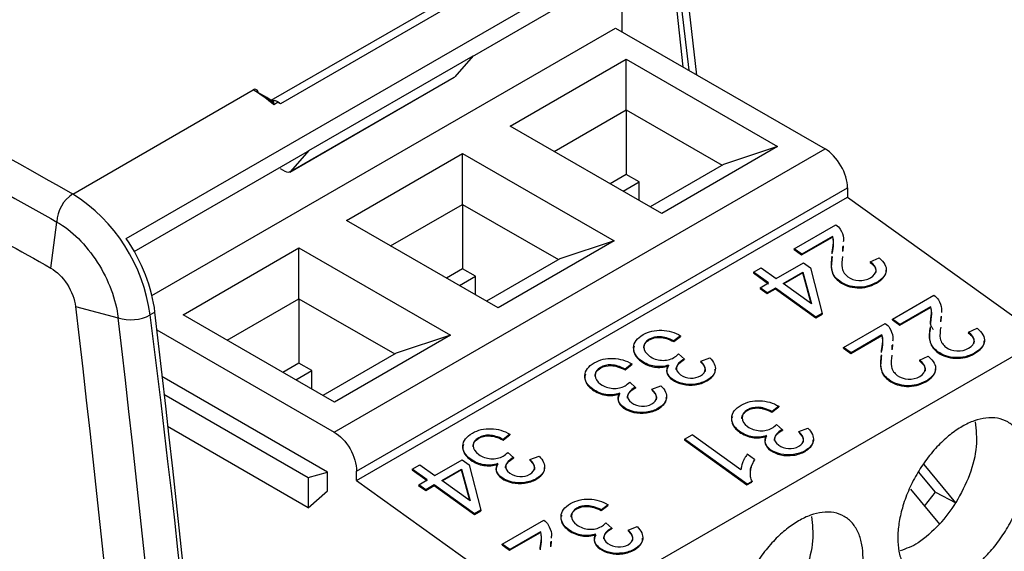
# Model space of a CAD drawing. Header units: millimetres. Extents: x 0 to 432, y 0 to 279.
# Tile 33 of 35: x 379 to 401, y 240 to 251. Entities that reach past the tile are written whole.
import ezdxf

# ---------------------------------------------------------------- set-up
doc = ezdxf.new("R2010")
doc.units = ezdxf.units.MM

msp = doc.modelspace()

# ---------------------------------------------------------------- linework, layer by layer
for p, q in [((381.822, 246.396), (393.278, 253.009)), ((389.422, 250.396), (393.298, 252.634)), ((392.705, 250.935), (392.705, 252.291)), ((385.002, 249.435), (388.82, 251.639)), ((394.346, 249.987), (394.155, 251.654)), ((388.821, 251.439), (385.204, 249.351)), ((393.907, 251.39), (394.039, 250.165)), ((394.013, 251.451), (394.171, 250.09)), ((382.383, 245.139), (392.564, 251.016)), ((392.564, 251.016), (397.16, 248.363)), ((385.827, 248.328), (389.434, 250.409)), ((389.434, 250.409), (389.035, 249.95)), ((390.251, 248.865), (392.797, 250.335)), ((392.797, 250.335), (396.12, 248.416)), ((392.797, 249.219), (392.797, 250.335)), ((385.41, 247.853), (389.018, 249.936)), ((385.428, 247.868), (389.035, 249.95)), ((380.647, 247.372), (384.607, 249.658)), ((385.049, 249.407), (384.714, 249.596)), ((385.156, 249.387), (385.06, 249.332)), ((391.217, 248.307), (392.797, 249.219)), ((392.797, 249.219), (394.9, 248.005)), ((392.797, 249.219), (392.797, 247.803)), ((393.575, 246.946), (390.251, 248.865)), ((386.383, 242.142), (397.16, 248.363)), ((396.12, 248.416), (393.575, 246.946)), ((396.12, 248.416), (394.929, 248.022)), ((381.994, 246.108), (385.801, 248.306)), ((385.827, 248.328), (385.428, 247.868)), ((385.8, 248.307), (385.827, 248.328)), ((386.659, 246.791), (389.205, 248.261)), ((389.205, 248.261), (392.528, 246.342)), ((389.205, 247.145), (389.205, 248.261)), ((385.311, 247.864), (385.21, 247.922)), ((394.929, 248.022), (393.32, 247.093)), ((392.797, 247.803), (392.444, 247.599)), ((393.08, 247.64), (392.797, 247.803)), ((386.878, 241.285), (397.655, 247.506)), ((392.726, 247.436), (393.08, 247.64)), ((393.08, 247.232), (393.08, 247.64)), ((397.655, 247.506), (397.655, 247.301)), ((386.878, 241.08), (397.655, 247.301)), ((397.655, 247.301), (401.968, 244.2)), ((387.625, 246.234), (389.205, 247.145)), ((389.205, 247.145), (391.308, 245.931)), ((389.205, 247.145), (389.205, 245.73)), ((380.166, 245.745), (380.298, 246.757)), ((389.983, 244.873), (386.659, 246.791)), ((396.486, 246.168), (397.398, 246.694)), ((396.646, 246.037), (397.322, 246.427)), ((397.324, 246.442), (396.648, 246.052)), ((397.324, 246.442), (397.322, 246.427)), ((383.067, 244.718), (385.613, 246.187)), ((385.613, 246.187), (388.936, 244.269)), ((385.613, 245.072), (385.613, 246.187)), ((392.528, 246.342), (389.983, 244.873)), ((392.528, 246.342), (391.337, 245.948)), ((397.549, 246.112), (397.554, 246.219)), ((397.556, 246.234), (397.55, 246.127)), ((396.485, 246.153), (396.486, 246.168)), ((396.485, 246.153), (396.646, 246.037)), ((396.648, 246.052), (396.486, 246.168)), ((396.648, 246.052), (396.646, 246.037)), ((397.32, 246.099), (397.318, 246.084)), ((397.32, 246.059), (397.32, 246.099)), ((398.152, 245.885), (398.345, 245.973)), ((391.337, 245.948), (389.728, 245.02)), ((395.593, 245.653), (395.762, 245.75)), ((395.762, 245.75), (396.09, 245.515)), ((396.09, 245.515), (396.688, 245.86)), ((396.688, 245.86), (396.842, 245.749)), ((396.842, 245.749), (397.1, 244.749)), ((398.152, 245.885), (398.151, 245.869)), ((389.205, 245.73), (388.851, 245.526)), ((389.134, 245.362), (389.488, 245.566)), ((389.488, 245.566), (389.205, 245.73)), ((389.488, 245.158), (389.488, 245.566)), ((395.593, 245.653), (395.591, 245.638)), ((395.591, 245.638), (395.919, 245.402)), ((395.921, 245.417), (395.593, 245.653)), ((396.244, 245.404), (396.676, 245.653)), ((396.674, 245.638), (396.255, 245.396)), ((396.674, 245.638), (396.676, 245.653)), ((396.855, 244.965), (396.674, 245.638)), ((396.676, 245.653), (396.862, 244.96)), ((395.735, 245.31), (395.921, 245.417)), ((396.862, 244.96), (396.244, 245.404)), ((397.483, 245.455), (397.481, 245.44)), ((398.292, 245.43), (398.29, 245.415)), ((395.735, 245.31), (395.733, 245.295)), ((395.733, 245.295), (395.887, 245.184)), ((395.889, 245.199), (395.735, 245.31)), ((395.887, 245.184), (396.073, 245.291)), ((395.889, 245.199), (395.887, 245.184)), ((396.075, 245.306), (395.889, 245.199)), ((396.075, 245.306), (396.073, 245.291)), ((396.073, 245.291), (396.96, 244.653)), ((396.962, 244.669), (396.075, 245.306)), ((398.64, 244.62), (399.551, 245.146)), ((380.708, 244.897), (381.642, 244.654)), ((384.033, 244.16), (385.613, 245.072)), ((385.613, 245.072), (387.716, 243.858)), ((385.613, 245.072), (385.613, 243.656)), ((399.478, 244.894), (398.802, 244.503)), ((399.478, 244.894), (399.476, 244.878)), ((382.452, 244.777), (382.346, 244.716)), ((386.39, 242.799), (383.067, 244.718)), ((396.96, 244.653), (397.099, 244.733)), ((396.962, 244.669), (396.96, 244.653)), ((397.1, 244.749), (396.962, 244.669)), ((397.1, 244.749), (397.099, 244.733)), ((398.8, 244.488), (399.476, 244.878)), ((399.702, 244.563), (399.708, 244.67)), ((399.71, 244.686), (399.704, 244.578)), ((397.569, 244.002), (398.48, 244.528)), ((398.638, 244.605), (398.64, 244.62)), ((398.638, 244.605), (398.8, 244.488)), ((398.802, 244.503), (398.64, 244.62)), ((398.802, 244.503), (398.8, 244.488)), ((399.474, 244.55), (399.472, 244.535)), ((399.473, 244.51), (399.474, 244.55)), ((382.494, 244.387), (386.383, 242.142)), ((388.936, 244.269), (386.39, 242.799)), ((388.936, 244.269), (387.744, 243.874)), ((393.842, 244.129), (393.989, 244.242)), ((393.991, 244.257), (393.844, 244.144)), ((393.991, 244.257), (393.989, 244.242)), ((397.729, 243.87), (398.405, 244.26)), ((398.407, 244.275), (397.731, 243.885)), ((398.407, 244.275), (398.405, 244.26)), ((400.306, 244.336), (400.304, 244.321)), ((400.306, 244.336), (400.498, 244.424)), ((401.968, 244.2), (391.192, 237.979)), ((393.304, 244.181), (393.303, 244.166)), ((393.842, 244.129), (393.844, 244.144)), ((398.632, 243.945), (398.637, 244.052)), ((398.639, 244.067), (398.633, 243.96)), ((387.744, 243.874), (386.136, 242.946)), ((393.942, 243.859), (394.072, 243.743)), ((397.568, 243.986), (397.569, 244.002)), ((397.568, 243.986), (397.729, 243.87)), ((397.731, 243.885), (397.569, 244.002)), ((397.731, 243.885), (397.729, 243.87)), ((398.403, 243.932), (398.401, 243.917)), ((398.402, 243.892), (398.403, 243.932)), ((399.235, 243.718), (399.427, 243.806)), ((399.636, 243.906), (399.635, 243.891)), ((400.446, 243.881), (400.444, 243.866)), ((385.613, 243.656), (385.259, 243.452)), ((385.895, 243.493), (385.613, 243.656)), ((392.771, 243.51), (392.918, 243.624)), ((392.92, 243.639), (392.773, 243.526)), ((392.92, 243.639), (392.918, 243.624)), ((393.13, 243.706), (393.128, 243.691)), ((393.724, 243.612), (393.722, 243.597)), ((394.042, 243.728), (394.041, 243.713)), ((394.072, 243.743), (394.07, 243.727)), ((394.431, 243.7), (394.429, 243.685)), ((394.431, 243.7), (394.63, 243.776)), ((399.235, 243.718), (399.233, 243.703)), ((385.542, 243.289), (385.895, 243.493)), ((385.895, 243.085), (385.895, 243.493)), ((392.233, 243.563), (392.232, 243.548)), ((392.771, 243.51), (392.773, 243.526)), ((386.242, 241.259), (382.605, 243.359)), ((392.872, 243.24), (393.001, 243.124)), ((393.36, 243.081), (393.559, 243.157)), ((393.811, 243.303), (393.81, 243.288)), ((394.57, 243.281), (394.568, 243.266)), ((398.565, 243.288), (398.564, 243.273)), ((399.375, 243.263), (399.373, 243.248)), ((382.647, 242.976), (385.818, 241.146)), ((392.059, 243.088), (392.057, 243.073)), ((392.971, 243.11), (392.97, 243.095)), ((393.001, 243.124), (392.999, 243.109)), ((393.36, 243.081), (393.358, 243.066)), ((392.741, 242.685), (392.739, 242.67)), ((393.499, 242.663), (393.497, 242.648)), ((395.458, 242.633), (395.456, 242.617)), ((395.996, 242.58), (396.143, 242.693)), ((395.996, 242.58), (395.997, 242.595)), ((396.145, 242.708), (395.997, 242.595)), ((396.145, 242.708), (396.143, 242.693)), ((396.096, 242.31), (396.225, 242.194)), ((385.818, 240.476), (382.724, 242.262)), ((390.095, 241.966), (390.242, 242.079)), ((390.244, 242.094), (390.097, 241.981)), ((390.244, 242.094), (390.242, 242.079)), ((394.075, 241.984), (394.244, 242.082)), ((395.314, 241.312), (394.244, 242.082)), ((395.284, 242.157), (395.282, 242.142)), ((396.196, 242.18), (396.194, 242.164)), ((396.225, 242.194), (396.224, 242.179)), ((396.584, 242.151), (396.583, 242.136)), ((396.584, 242.151), (396.784, 242.227)), ((389.558, 242.018), (389.556, 242.003)), ((390.095, 241.966), (390.097, 241.981)), ((394.075, 241.984), (394.073, 241.969)), ((394.073, 241.969), (395.447, 240.981)), ((395.449, 240.996), (394.075, 241.984)), ((390.196, 241.696), (390.325, 241.58)), ((395.613, 241.536), (395.45, 241.653)), ((395.965, 241.754), (395.963, 241.739)), ((396.723, 241.732), (396.722, 241.717)), ((388.1, 241.327), (388.269, 241.425)), ((388.269, 241.425), (388.597, 241.189)), ((388.597, 241.189), (389.195, 241.534)), ((389.195, 241.534), (389.349, 241.423)), ((389.349, 241.423), (389.607, 240.423)), ((389.383, 241.543), (389.381, 241.528)), ((390.296, 241.565), (390.294, 241.55)), ((390.325, 241.58), (390.323, 241.565)), ((390.684, 241.537), (390.682, 241.522)), ((390.684, 241.537), (390.883, 241.613)), ((395.613, 241.536), (395.611, 241.521)), ((400.031, 240.588), (399.333, 241.426)), ((385.818, 241.146), (386.242, 241.259)), ((386.242, 240.852), (386.242, 241.259)), ((386.878, 241.08), (386.878, 241.285)), ((388.1, 241.327), (388.098, 241.312)), ((388.098, 241.312), (388.426, 241.076)), ((388.427, 241.091), (388.1, 241.327)), ((388.751, 241.078), (389.183, 241.327)), ((389.181, 241.312), (388.762, 241.07)), ((389.181, 241.312), (389.183, 241.327)), ((389.361, 240.639), (389.181, 241.312)), ((389.183, 241.327), (389.368, 240.634)), ((399.583, 240.823), (399.214, 241.265)), ((385.818, 241.146), (385.818, 240.476)), ((386.878, 241.08), (391.192, 237.979)), ((388.241, 240.984), (388.427, 241.091)), ((389.368, 240.634), (388.751, 241.078)), ((390.065, 241.14), (390.063, 241.125)), ((390.823, 241.118), (390.821, 241.103)), ((395.447, 240.981), (395.556, 241.044)), ((395.449, 240.996), (395.447, 240.981)), ((395.449, 240.996), (395.558, 241.059)), ((395.558, 241.059), (395.556, 241.044)), ((385.818, 240.476), (386.242, 240.852)), ((388.241, 240.984), (388.24, 240.969)), ((388.24, 240.969), (388.394, 240.858)), ((388.396, 240.873), (388.241, 240.984)), ((388.394, 240.858), (388.58, 240.965)), ((388.396, 240.873), (388.394, 240.858)), ((388.582, 240.98), (388.396, 240.873)), ((388.582, 240.98), (388.58, 240.965)), ((388.58, 240.965), (389.467, 240.328)), ((389.468, 240.343), (388.582, 240.98)), ((399.033, 240.888), (399.675, 240.116)), ((399.347, 240.51), (399.583, 240.823)), ((399.583, 240.823), (400.031, 240.588)), ((389.467, 240.328), (389.605, 240.408)), ((389.468, 240.343), (389.467, 240.328)), ((389.607, 240.423), (389.468, 240.343)), ((389.607, 240.423), (389.605, 240.408)), ((391.711, 240.47), (391.71, 240.455)), ((392.249, 240.417), (392.396, 240.53)), ((392.249, 240.417), (392.251, 240.432)), ((392.398, 240.546), (392.251, 240.432)), ((392.398, 240.546), (392.396, 240.53)), ((390.076, 239.676), (390.987, 240.202)), ((392.35, 240.147), (392.479, 240.031)), ((390.236, 239.544), (390.912, 239.934)), ((390.913, 239.95), (390.238, 239.559)), ((390.913, 239.95), (390.912, 239.934)), ((391.537, 239.994), (391.535, 239.979)), ((392.449, 240.017), (392.448, 240.002)), ((392.479, 240.031), (392.477, 240.016)), ((392.838, 239.988), (392.836, 239.973)), ((392.838, 239.988), (393.037, 240.064)), ((391.138, 239.619), (391.144, 239.726)), ((391.146, 239.742), (391.14, 239.634)), ((390.074, 239.66), (390.076, 239.676)), ((390.074, 239.66), (390.236, 239.544)), ((390.238, 239.559), (390.076, 239.676)), ((390.238, 239.559), (390.236, 239.544)), ((390.908, 239.591), (390.907, 239.551)), ((390.909, 239.606), (390.908, 239.591)), ((390.909, 239.566), (390.909, 239.606)), ((392.219, 239.591), (392.217, 239.576)), ((392.977, 239.569), (392.975, 239.554))]:
    msp.add_line(p, q)
for centre, radius, start, end in [((253.03, 21.681), 259.273, 60.514, 65.23782), ((384.649, 249.606), 0.0665, 351.3372, 128.6579), ((383.274, 247.331), 2.682, 48.252, 60.1945), ((247.479, 6.607), 279.067, 60.47542, 60.56852), ((381.058, 246.732), 0.761, 122.6883, 178.0598), ((378.641, 244.218), 3.738, 7.6495, 57.5367), ((381.923, 245.497), 0.889, 251.5666, 298.3832), ((55.8, 203.36), 329.154, 352.78216, 7.21784), ((397.295, 242.28), 3.217, 317.7295, 328.2738)]:
    msp.add_arc(centre, radius, start, end)
for points in [[(385.035, 249.377), (384.93, 249.462), (384.822, 249.535), (384.714, 249.596)], [(385.035, 249.377), (385.037, 249.383), (385.04, 249.394), (385.046, 249.403), (385.049, 249.407)], [(385.204, 249.351), (385.188, 249.363), (385.172, 249.375), (385.156, 249.387)], [(376.12, 249.067), (377.534, 248.301), (378.884, 247.555), (380.298, 246.757)], [(376.101, 247.993), (377.455, 247.259), (378.81, 246.509), (380.166, 245.745)], [(385.428, 247.868), (385.403, 247.839), (385.357, 247.837), (385.311, 247.864)], [(397.398, 246.694), (397.439, 246.666), (397.472, 246.634), (397.494, 246.599)], [(399.551, 245.146), (399.593, 245.118), (399.625, 245.086), (399.648, 245.05)], [(398.48, 244.528), (398.522, 244.499), (398.554, 244.467), (398.577, 244.432)], [(393.842, 243.777), (393.874, 243.795), (393.907, 243.822), (393.942, 243.859)], [(394.041, 243.713), (394.047, 243.717), (394.057, 243.722), (394.07, 243.727)], [(394.072, 243.743), (394.058, 243.737), (394.049, 243.732), (394.042, 243.728)], [(392.772, 243.158), (392.803, 243.177), (392.836, 243.204), (392.872, 243.24)], [(392.97, 243.095), (392.976, 243.099), (392.986, 243.103), (392.999, 243.109)], [(393.001, 243.124), (392.987, 243.119), (392.978, 243.114), (392.971, 243.11)], [(395.996, 242.228), (396.028, 242.246), (396.061, 242.274), (396.096, 242.31)], [(396.194, 242.164), (396.201, 242.168), (396.21, 242.173), (396.224, 242.179)], [(396.225, 242.194), (396.212, 242.188), (396.202, 242.183), (396.196, 242.18)], [(390.096, 241.614), (390.127, 241.632), (390.161, 241.659), (390.196, 241.696)], [(390.294, 241.55), (390.3, 241.554), (390.31, 241.559), (390.323, 241.565)], [(390.325, 241.58), (390.312, 241.574), (390.302, 241.569), (390.296, 241.565)], [(390.987, 240.202), (391.029, 240.174), (391.061, 240.142), (391.084, 240.106)], [(392.25, 240.065), (392.281, 240.083), (392.314, 240.111), (392.35, 240.147)], [(392.448, 240.002), (392.454, 240.005), (392.464, 240.01), (392.477, 240.016)], [(392.479, 240.031), (392.465, 240.025), (392.456, 240.02), (392.449, 240.017)]]:
    msp.add_open_spline(points, degree=3)
for points, knots in [([(385.002, 249.435), (385.003, 249.435), (385.028, 249.435), (385.072, 249.43), (385.13, 249.413), (385.176, 249.388), (385.196, 249.362), (385.204, 249.351)], [0, 0, 0, 0, 0.0084541, 0.3225507, 0.5458644, 0.7934762, 1, 1, 1, 1]), ([(385.156, 249.387), (385.148, 249.392), (385.132, 249.403), (385.11, 249.415), (385.087, 249.424), (385.071, 249.424), (385.058, 249.417), (385.052, 249.41), (385.049, 249.407)], [0, 0, 0, 0, 0.160821, 0.327235, 0.500678, 0.75058, 0.875257, 1, 1, 1, 1]), ([(385.06, 249.332), (385.06, 249.342), (385.06, 249.362), (385.058, 249.384), (385.056, 249.397), (385.053, 249.409), (385.049, 249.414), (385.042, 249.404), (385.038, 249.386), (385.035, 249.377)], [0, 0, 0, 0, 0.161731, 0.299526, 0.413431, 0.503654, 0.69423, 0.85704, 1, 1, 1, 1]), ([(397.655, 247.506), (397.655, 247.655), (397.601, 247.835), (397.418, 248.152), (397.289, 248.288), (397.16, 248.363)], [0, 0, 0, 0, 0.5, 0.5, 1, 1, 1, 1]), ([(380.298, 246.757), (380.623, 246.574), (380.939, 246.26), (381.433, 245.486), (381.595, 245.053), (381.642, 244.654)], [0, 0, 0, 0, 0.5, 0.5, 1, 1, 1, 1]), ([(382.452, 244.777), (382.421, 245.04), (382.349, 245.32), (382.134, 245.873), (381.991, 246.146), (381.822, 246.396)], [0, 0, 0, 0, 0.5, 0.5, 1, 1, 1, 1]), ([(397.322, 246.427), (397.334, 246.394), (397.34, 246.359), (397.344, 246.282), (397.336, 246.203), (397.318, 246.084)], [-2, -2, -2, -2, -1, -1, 0, 0, 0, 0]), ([(397.32, 246.099), (397.337, 246.218), (397.345, 246.297), (397.342, 246.374), (397.336, 246.409), (397.324, 246.442)], [-2, -2, -2, -2, -1, -1, 0, 0, 0, 0]), ([(397.494, 246.599), (397.527, 246.534), (397.575, 246.441), (397.564, 246.348), (397.561, 246.321)], [0, 0, 0, 0, 0.701106, 1, 1, 1, 1]), ([(397.318, 245.988), (397.301, 245.879), (397.278, 245.729), (397.364, 245.539), (397.443, 245.472), (397.481, 245.44)], [0, 0, 0, 0, 0.579982, 0.795647, 1, 1, 1, 1]), ([(397.483, 245.455), (397.444, 245.487), (397.366, 245.554), (397.28, 245.744), (397.303, 245.894), (397.319, 246.003)], [0, 0, 0, 0, 0.204353, 0.420018, 1, 1, 1, 1]), ([(397.546, 245.997), (397.533, 245.913), (397.515, 245.793), (397.569, 245.638), (397.632, 245.579), (397.661, 245.553)], [0, 0, 0, 0, 0.556852, 0.797435, 1, 1, 1, 1]), ([(398.345, 245.973), (398.461, 245.873), (398.515, 245.777), (398.494, 245.59), (398.423, 245.506), (398.292, 245.43)], [-2, -2, -2, -2, -1, -1, 0, 0, 0, 0]), ([(380.166, 245.745), (380.295, 245.671), (380.425, 245.542), (380.622, 245.234), (380.689, 245.056), (380.708, 244.897)], [0, 0, 0, 0, 0.5, 0.5, 1, 1, 1, 1]), ([(398.151, 245.869), (398.187, 245.84), (398.239, 245.796), (398.272, 245.73), (398.281, 245.683), (398.274, 245.653), (398.271, 245.639)], [0, 0, 0, 0, 0.433784, 0.629662, 0.821969, 1, 1, 1, 1]), ([(398.158, 245.532), (398.239, 245.579), (398.28, 245.634), (398.28, 245.76), (398.237, 245.823), (398.152, 245.885)], [-2, -2, -2, -2, -1, -1, 0, 0, 0, 0]), ([(397.661, 245.553), (397.728, 245.505), (397.808, 245.478), (397.995, 245.468), (398.081, 245.488), (398.158, 245.532)], [-2, -2, -2, -2, -1, -1, 0, 0, 0, 0]), ([(398.29, 245.415), (398.347, 245.452), (398.429, 245.506), (398.486, 245.598), (398.505, 245.654), (398.502, 245.686), (398.501, 245.696)], [0, 0, 0, 0, 0.487622, 0.706311, 0.918347, 1, 1, 1, 1]), ([(397.481, 245.44), (397.589, 245.362), (397.717, 245.319), (398.017, 245.304), (398.158, 245.338), (398.29, 245.415)], [-2, -2, -2, -2, -1, -1, 0, 0, 0, 0]), ([(398.292, 245.43), (398.16, 245.353), (398.019, 245.319), (397.719, 245.335), (397.59, 245.377), (397.483, 245.455)], [-2, -2, -2, -2, -1, -1, 0, 0, 0, 0]), ([(380.708, 244.897), (382.433, 230.276), (383.3, 216.007), (383.3, 188.468), (382.433, 175.2), (380.708, 162.572)], [0, 0, 0, 0, 0.5, 0.5, 1, 1, 1, 1]), ([(399.474, 244.55), (399.491, 244.67), (399.499, 244.748), (399.496, 244.825), (399.489, 244.861), (399.478, 244.894)], [-2, -2, -2, -2, -1, -1, 0, 0, 0, 0]), ([(399.648, 245.05), (399.681, 244.985), (399.728, 244.892), (399.718, 244.8), (399.714, 244.772)], [0, 0, 0, 0, 0.7011063, 1, 1, 1, 1]), ([(382.452, 162.066), (384.185, 174.753), (385.057, 188.084), (385.057, 215.751), (384.185, 230.088), (382.452, 244.777)], [0, 0, 0, 0, 0.5, 0.5, 1, 1, 1, 1]), ([(399.476, 244.878), (399.488, 244.845), (399.494, 244.81), (399.497, 244.733), (399.489, 244.654), (399.472, 244.535)], [-2, -2, -2, -2, -1, -1, 0, 0, 0, 0]), ([(381.642, 162.061), (383.373, 174.731), (384.244, 188.042), (384.244, 215.67), (383.373, 229.986), (381.642, 244.654)], [0, 0, 0, 0, 0.5, 0.5, 1, 1, 1, 1]), ([(399.636, 243.906), (399.598, 243.939), (399.52, 244.005), (399.434, 244.196), (399.457, 244.345), (399.473, 244.454)], [0, 0, 0, 0, 0.204352, 0.420018, 1, 1, 1, 1]), ([(399.469, 244.553), (399.47, 244.542), (399.471, 244.519), (399.482, 244.481), (399.499, 244.447), (399.517, 244.418), (399.53, 244.403), (399.537, 244.396)], [0, 0, 0, 0, 0.224109, 0.441053, 0.666893, 0.836658, 1, 1, 1, 1]), ([(399.7, 244.448), (399.687, 244.364), (399.669, 244.244), (399.722, 244.089), (399.786, 244.03), (399.815, 244.004)], [0, 0, 0, 0, 0.556852, 0.797435, 1, 1, 1, 1]), ([(393.13, 243.706), (393.011, 243.792), (392.954, 243.89), (392.963, 244.111), (393.033, 244.204), (393.167, 244.282)], [-2, -2, -2, -2, -1, -1, 0, 0, 0, 0]), ([(393.167, 244.282), (393.288, 244.352), (393.424, 244.384), (393.727, 244.373), (393.866, 244.333), (393.991, 244.257)], [-2, -2, -2, -2, -1, -1, 0, 0, 0, 0]), ([(393.844, 244.144), (393.729, 244.201), (393.627, 244.231), (393.45, 244.238), (393.372, 244.22), (393.304, 244.181)], [-2, -2, -2, -2, -1, -1, 0, 0, 0, 0]), ([(398.405, 244.26), (398.417, 244.227), (398.423, 244.192), (398.426, 244.115), (398.418, 244.036), (398.401, 243.917)], [-2, -2, -2, -2, -1, -1, 0, 0, 0, 0]), ([(398.403, 243.932), (398.42, 244.051), (398.428, 244.13), (398.425, 244.207), (398.418, 244.242), (398.407, 244.275)], [-2, -2, -2, -2, -1, -1, 0, 0, 0, 0]), ([(398.577, 244.432), (398.61, 244.367), (398.659, 244.269), (398.647, 244.171), (398.643, 244.138)], [0, 0, 0, 0, 0.664652, 1, 1, 1, 1]), ([(399.471, 244.439), (399.455, 244.33), (399.432, 244.181), (399.518, 243.99), (399.597, 243.923), (399.635, 243.891)], [0, 0, 0, 0, 0.579982, 0.795647, 1, 1, 1, 1]), ([(400.304, 244.321), (400.34, 244.291), (400.392, 244.248), (400.426, 244.181), (400.435, 244.134), (400.428, 244.105), (400.425, 244.09)], [0, 0, 0, 0, 0.433785, 0.629664, 0.82197, 1, 1, 1, 1]), ([(400.311, 243.983), (400.393, 244.03), (400.433, 244.085), (400.433, 244.212), (400.391, 244.274), (400.306, 244.336)], [-2, -2, -2, -2, -1, -1, 0, 0, 0, 0]), ([(400.498, 244.424), (400.615, 244.325), (400.668, 244.228), (400.648, 244.041), (400.577, 243.957), (400.446, 243.881)], [-2, -2, -2, -2, -1, -1, 0, 0, 0, 0]), ([(392.973, 244.029), (392.966, 244.014), (392.949, 243.975), (392.962, 243.905), (392.992, 243.828), (393.047, 243.755), (393.101, 243.712), (393.128, 243.691)], [0, 0, 0, 0, 0.129333, 0.352763, 0.566046, 0.778618, 1, 1, 1, 1]), ([(393.186, 243.982), (393.185, 243.985), (393.178, 244.005), (393.189, 244.041), (393.216, 244.105), (393.268, 244.142), (393.303, 244.166)], [0, 0, 0, 0, 0.037452, 0.280138, 0.515064, 1, 1, 1, 1]), ([(393.304, 244.181), (393.224, 244.135), (393.185, 244.077), (393.185, 243.935), (393.226, 243.87), (393.306, 243.812)], [-2, -2, -2, -2, -1, -1, 0, 0, 0, 0]), ([(393.303, 244.166), (393.37, 244.205), (393.448, 244.223), (393.625, 244.216), (393.727, 244.186), (393.842, 244.129)], [-2, -2, -2, -2, -1, -1, 0, 0, 0, 0]), ([(400.444, 243.866), (400.501, 243.903), (400.582, 243.957), (400.639, 244.05), (400.659, 244.105), (400.656, 244.138), (400.655, 244.147)], [0, 0, 0, 0, 0.487622, 0.706311, 0.918347, 1, 1, 1, 1]), ([(393.306, 243.812), (393.384, 243.756), (393.473, 243.725), (393.674, 243.712), (393.764, 243.731), (393.842, 243.777)], [-2, -2, -2, -2, -1, -1, 0, 0, 0, 0]), ([(398.401, 243.821), (398.384, 243.712), (398.361, 243.562), (398.447, 243.372), (398.526, 243.305), (398.564, 243.273)], [0, 0, 0, 0, 0.5799818, 0.7956472, 1, 1, 1, 1]), ([(398.565, 243.288), (398.527, 243.32), (398.449, 243.387), (398.363, 243.578), (398.386, 243.727), (398.402, 243.836)], [0, 0, 0, 0, 0.204352, 0.420019, 1, 1, 1, 1]), ([(398.629, 243.83), (398.616, 243.746), (398.598, 243.626), (398.651, 243.471), (398.715, 243.412), (398.744, 243.386)], [0, 0, 0, 0, 0.556852, 0.797435, 1, 1, 1, 1]), ([(399.427, 243.806), (399.544, 243.706), (399.597, 243.61), (399.577, 243.423), (399.506, 243.339), (399.375, 243.263)], [-2, -2, -2, -2, -1, -1, 0, 0, 0, 0]), ([(399.635, 243.891), (399.742, 243.813), (399.871, 243.771), (400.171, 243.755), (400.312, 243.79), (400.444, 243.866)], [-2, -2, -2, -2, -1, -1, 0, 0, 0, 0]), ([(400.446, 243.881), (400.314, 243.805), (400.172, 243.77), (399.873, 243.786), (399.744, 243.829), (399.636, 243.906)], [-2, -2, -2, -2, -1, -1, 0, 0, 0, 0]), ([(399.815, 244.004), (399.882, 243.956), (399.962, 243.929), (400.149, 243.919), (400.234, 243.939), (400.311, 243.983)], [-2, -2, -2, -2, -1, -1, 0, 0, 0, 0]), ([(392.059, 243.088), (391.94, 243.173), (391.883, 243.271), (391.893, 243.492), (391.962, 243.586), (392.096, 243.663)], [-2, -2, -2, -2, -1, -1, 0, 0, 0, 0]), ([(392.096, 243.663), (392.217, 243.733), (392.353, 243.766), (392.656, 243.755), (392.795, 243.714), (392.92, 243.639)], [-2, -2, -2, -2, -1, -1, 0, 0, 0, 0]), ([(392.232, 243.548), (392.299, 243.587), (392.377, 243.604), (392.554, 243.598), (392.656, 243.567), (392.771, 243.51)], [-2, -2, -2, -2, -1, -1, 0, 0, 0, 0]), ([(392.773, 243.526), (392.658, 243.583), (392.556, 243.613), (392.379, 243.62), (392.301, 243.602), (392.233, 243.563)], [-2, -2, -2, -2, -1, -1, 0, 0, 0, 0]), ([(393.128, 243.691), (393.216, 243.627), (393.312, 243.587), (393.52, 243.555), (393.622, 243.563), (393.722, 243.597)], [-2, -2, -2, -2, -1, -1, 0, 0, 0, 0]), ([(393.724, 243.612), (393.623, 243.579), (393.521, 243.57), (393.314, 243.603), (393.218, 243.642), (393.13, 243.706)], [-2, -2, -2, -2, -1, -1, 0, 0, 0, 0]), ([(393.722, 243.597), (393.688, 243.54), (393.679, 243.485), (393.713, 243.378), (393.751, 243.33), (393.81, 243.288)], [-2, -2, -2, -2, -1, -1, 0, 0, 0, 0]), ([(393.811, 243.303), (393.752, 243.346), (393.714, 243.393), (393.681, 243.5), (393.69, 243.555), (393.724, 243.612)], [-2, -2, -2, -2, -1, -1, 0, 0, 0, 0]), ([(394.042, 243.728), (393.97, 243.687), (393.924, 243.636), (393.883, 243.515), (393.912, 243.457), (393.989, 243.401)], [-2, -2, -2, -2, -1, -1, 0, 0, 0, 0]), ([(393.898, 243.508), (393.897, 243.51), (393.892, 243.528), (393.905, 243.576), (393.944, 243.648), (394.008, 243.691), (394.041, 243.713)], [0, 0, 0, 0, 0.030962, 0.220321, 0.603812, 1, 1, 1, 1]), ([(394.429, 243.378), (394.495, 243.416), (394.529, 243.463), (394.535, 243.572), (394.501, 243.633), (394.431, 243.7)], [-2, -2, -2, -2, -1, -1, 0, 0, 0, 0]), ([(394.429, 243.685), (394.458, 243.654), (394.512, 243.597), (394.536, 243.518), (394.526, 243.478), (394.523, 243.467)], [0, 0, 0, 0, 0.45647, 0.839745, 1, 1, 1, 1]), ([(394.63, 243.776), (394.722, 243.683), (394.762, 243.593), (394.739, 243.419), (394.679, 243.344), (394.57, 243.281)], [-2, -2, -2, -2, -1, -1, 0, 0, 0, 0]), ([(399.233, 243.703), (399.269, 243.673), (399.321, 243.63), (399.355, 243.563), (399.364, 243.516), (399.357, 243.486), (399.354, 243.472)], [0, 0, 0, 0, 0.433785, 0.629664, 0.82197, 1, 1, 1, 1]), ([(399.24, 243.365), (399.322, 243.412), (399.362, 243.467), (399.362, 243.593), (399.32, 243.656), (399.235, 243.718)], [-2, -2, -2, -2, -1, -1, 0, 0, 0, 0]), ([(391.902, 243.411), (391.896, 243.396), (391.878, 243.357), (391.891, 243.287), (391.921, 243.21), (391.976, 243.136), (392.03, 243.094), (392.057, 243.073)], [0, 0, 0, 0, 0.129333, 0.352763, 0.566046, 0.778618, 1, 1, 1, 1]), ([(392.115, 243.364), (392.114, 243.367), (392.107, 243.387), (392.118, 243.423), (392.145, 243.487), (392.197, 243.523), (392.232, 243.548)], [0, 0, 0, 0, 0.037452, 0.280138, 0.515065, 1, 1, 1, 1]), ([(392.233, 243.563), (392.154, 243.517), (392.114, 243.458), (392.114, 243.316), (392.155, 243.252), (392.235, 243.194)], [-2, -2, -2, -2, -1, -1, 0, 0, 0, 0]), ([(393.989, 243.401), (394.051, 243.357), (394.123, 243.332), (394.288, 243.323), (394.362, 243.34), (394.429, 243.378)], [-2, -2, -2, -2, -1, -1, 0, 0, 0, 0]), ([(394.568, 243.266), (394.614, 243.298), (394.702, 243.361), (394.757, 243.457), (394.746, 243.512), (394.744, 243.522)], [0, 0, 0, 0, 0.4617311, 0.8947297, 1, 1, 1, 1]), ([(398.744, 243.386), (398.811, 243.338), (398.891, 243.311), (399.078, 243.301), (399.163, 243.321), (399.24, 243.365)], [-2, -2, -2, -2, -1, -1, 0, 0, 0, 0]), ([(399.373, 243.248), (399.43, 243.285), (399.511, 243.339), (399.568, 243.431), (399.588, 243.487), (399.585, 243.52), (399.584, 243.529)], [0, 0, 0, 0, 0.487622, 0.706311, 0.918348, 1, 1, 1, 1]), ([(392.235, 243.194), (392.313, 243.138), (392.402, 243.107), (392.603, 243.094), (392.693, 243.113), (392.772, 243.158)], [-2, -2, -2, -2, -1, -1, 0, 0, 0, 0]), ([(393.559, 243.157), (393.651, 243.064), (393.691, 242.974), (393.668, 242.801), (393.608, 242.726), (393.499, 242.663)], [-2, -2, -2, -2, -1, -1, 0, 0, 0, 0]), ([(393.81, 243.288), (393.872, 243.243), (393.947, 243.211), (394.125, 243.17), (394.217, 243.167), (394.408, 243.194), (394.493, 243.222), (394.568, 243.266)], [-3, -3, -3, -3, -2, -2, -1, -1, 0, 0, 0, 0]), ([(394.57, 243.281), (394.495, 243.238), (394.41, 243.209), (394.219, 243.182), (394.127, 243.185), (393.949, 243.226), (393.873, 243.259), (393.811, 243.303)], [-3, -3, -3, -3, -2, -2, -1, -1, 0, 0, 0, 0]), ([(398.564, 243.273), (398.672, 243.195), (398.8, 243.153), (399.1, 243.137), (399.241, 243.171), (399.373, 243.248)], [-2, -2, -2, -2, -1, -1, 0, 0, 0, 0]), ([(399.375, 243.263), (399.243, 243.187), (399.101, 243.152), (398.802, 243.168), (398.673, 243.21), (398.565, 243.288)], [-2, -2, -2, -2, -1, -1, 0, 0, 0, 0]), ([(392.057, 243.073), (392.145, 243.009), (392.241, 242.969), (392.449, 242.936), (392.551, 242.945), (392.652, 242.979)], [-2, -2, -2, -2, -1, -1, 0, 0, 0, 0]), ([(392.653, 242.994), (392.553, 242.96), (392.45, 242.952), (392.243, 242.984), (392.147, 243.024), (392.059, 243.088)], [-2, -2, -2, -2, -1, -1, 0, 0, 0, 0]), ([(392.652, 242.979), (392.617, 242.922), (392.608, 242.867), (392.642, 242.76), (392.68, 242.712), (392.739, 242.67)], [-2, -2, -2, -2, -1, -1, 0, 0, 0, 0]), ([(392.741, 242.685), (392.681, 242.727), (392.643, 242.775), (392.61, 242.882), (392.619, 242.937), (392.653, 242.994)], [-2, -2, -2, -2, -1, -1, 0, 0, 0, 0]), ([(392.971, 243.11), (392.899, 243.068), (392.853, 243.017), (392.812, 242.897), (392.841, 242.839), (392.918, 242.783)], [-2, -2, -2, -2, -1, -1, 0, 0, 0, 0]), ([(392.827, 242.889), (392.827, 242.892), (392.821, 242.91), (392.834, 242.958), (392.873, 243.03), (392.937, 243.073), (392.97, 243.095)], [0, 0, 0, 0, 0.030962, 0.220321, 0.603812, 1, 1, 1, 1]), ([(393.358, 242.76), (393.424, 242.798), (393.458, 242.844), (393.464, 242.954), (393.43, 243.015), (393.36, 243.081)], [-2, -2, -2, -2, -1, -1, 0, 0, 0, 0]), ([(393.358, 243.066), (393.387, 243.035), (393.441, 242.979), (393.465, 242.9), (393.455, 242.86), (393.452, 242.848)], [0, 0, 0, 0, 0.45647, 0.839745, 1, 1, 1, 1]), ([(392.918, 242.783), (392.98, 242.739), (393.052, 242.714), (393.217, 242.705), (393.291, 242.722), (393.358, 242.76)], [-2, -2, -2, -2, -1, -1, 0, 0, 0, 0]), ([(393.497, 242.648), (393.543, 242.68), (393.631, 242.742), (393.686, 242.839), (393.675, 242.893), (393.673, 242.904)], [0, 0, 0, 0, 0.461731, 0.89473, 1, 1, 1, 1]), ([(395.284, 242.157), (395.165, 242.243), (395.108, 242.341), (395.117, 242.562), (395.187, 242.656), (395.32, 242.733)], [-2, -2, -2, -2, -1, -1, 0, 0, 0, 0]), ([(395.32, 242.733), (395.442, 242.803), (395.578, 242.835), (395.881, 242.824), (396.019, 242.784), (396.145, 242.708)], [-2, -2, -2, -2, -1, -1, 0, 0, 0, 0]), ([(392.739, 242.67), (392.801, 242.625), (392.876, 242.593), (393.054, 242.552), (393.146, 242.549), (393.337, 242.576), (393.422, 242.604), (393.497, 242.648)], [-3, -3, -3, -3, -2, -2, -1, -1, 0, 0, 0, 0]), ([(393.499, 242.663), (393.424, 242.619), (393.339, 242.591), (393.148, 242.564), (393.056, 242.567), (392.878, 242.608), (392.802, 242.64), (392.741, 242.685)], [-3, -3, -3, -3, -2, -2, -1, -1, 0, 0, 0, 0]), ([(395.339, 242.434), (395.338, 242.436), (395.332, 242.456), (395.343, 242.492), (395.37, 242.557), (395.422, 242.593), (395.456, 242.617)], [0, 0, 0, 0, 0.037452, 0.280138, 0.515064, 1, 1, 1, 1]), ([(395.458, 242.633), (395.378, 242.587), (395.338, 242.528), (395.339, 242.386), (395.379, 242.321), (395.46, 242.263)], [-2, -2, -2, -2, -1, -1, 0, 0, 0, 0]), ([(395.456, 242.617), (395.524, 242.656), (395.602, 242.674), (395.779, 242.667), (395.881, 242.637), (395.996, 242.58)], [-2, -2, -2, -2, -1, -1, 0, 0, 0, 0]), ([(395.997, 242.595), (395.882, 242.652), (395.781, 242.682), (395.603, 242.689), (395.525, 242.671), (395.458, 242.633)], [-2, -2, -2, -2, -1, -1, 0, 0, 0, 0]), ([(395.127, 242.48), (395.12, 242.466), (395.102, 242.426), (395.116, 242.356), (395.145, 242.279), (395.201, 242.206), (395.255, 242.164), (395.282, 242.142)], [0, 0, 0, 0, 0.129333, 0.352763, 0.566046, 0.778617, 1, 1, 1, 1]), ([(400.172, 242.264), (400.261, 242.315), (400.439, 242.399), (400.703, 242.462), (400.954, 242.457), (401.179, 242.375), (401.363, 242.222), (401.492, 242.006), (401.57, 241.746), (401.594, 241.452), (401.57, 241.13), (401.492, 240.78), (401.363, 240.415), (401.179, 240.05), (400.954, 239.707), (400.703, 239.413), (400.439, 239.171), (400.172, 238.988), (399.905, 238.863), (399.641, 238.8), (399.39, 238.804), (399.165, 238.887), (398.981, 239.04), (398.852, 239.256), (398.774, 239.516), (398.75, 239.81), (398.774, 240.132), (398.852, 240.481), (398.981, 240.847), (399.165, 241.212), (399.39, 241.554), (399.641, 241.849), (399.905, 242.091), (400.083, 242.213), (400.172, 242.264)], [0, 0, 0, 0, 0.0299904, 0.0600016, 0.0924793, 0.1249996, 0.1574773, 0.1899976, 0.2199775, 0.2499996, 0.2799795, 0.3100016, 0.3424793, 0.3749996, 0.4074773, 0.4399976, 0.4699775, 0.4999996, 0.5299795, 0.5600016, 0.5924793, 0.6249996, 0.6574773, 0.6899976, 0.7199775, 0.7499996, 0.7799795, 0.8100016, 0.8424793, 0.8749996, 0.9074773, 0.9399976, 0.9699884, 1, 1, 1, 1]), ([(400.457, 242.363), (400.475, 242.189), (400.513, 241.839), (400.359, 241.196), (400.141, 240.791), (400.031, 240.588)], [0, 0, 0, 0, 0.330448, 0.665223, 1, 1, 1, 1]), ([(386.383, 242.142), (386.513, 242.067), (386.642, 241.931), (386.825, 241.614), (386.878, 241.434), (386.878, 241.285)], [0, 0, 0, 0, 0.5, 0.5, 1, 1, 1, 1]), ([(389.383, 241.543), (389.264, 241.629), (389.207, 241.727), (389.217, 241.948), (389.286, 242.042), (389.42, 242.119)], [-2, -2, -2, -2, -1, -1, 0, 0, 0, 0]), ([(389.42, 242.119), (389.541, 242.189), (389.678, 242.221), (389.981, 242.21), (390.119, 242.17), (390.244, 242.094)], [-2, -2, -2, -2, -1, -1, 0, 0, 0, 0]), ([(390.097, 241.981), (389.982, 242.038), (389.88, 242.068), (389.703, 242.075), (389.625, 242.057), (389.558, 242.018)], [-2, -2, -2, -2, -1, -1, 0, 0, 0, 0]), ([(395.282, 242.142), (395.37, 242.079), (395.466, 242.039), (395.673, 242.006), (395.775, 242.015), (395.876, 242.048)], [-2, -2, -2, -2, -1, -1, 0, 0, 0, 0]), ([(395.878, 242.064), (395.777, 242.03), (395.675, 242.021), (395.468, 242.054), (395.372, 242.094), (395.284, 242.157)], [-2, -2, -2, -2, -1, -1, 0, 0, 0, 0]), ([(395.46, 242.263), (395.537, 242.208), (395.626, 242.177), (395.828, 242.163), (395.918, 242.183), (395.996, 242.228)], [-2, -2, -2, -2, -1, -1, 0, 0, 0, 0]), ([(396.196, 242.18), (396.124, 242.138), (396.078, 242.087), (396.037, 241.966), (396.066, 241.908), (396.143, 241.853)], [-2, -2, -2, -2, -1, -1, 0, 0, 0, 0]), ([(396.052, 241.959), (396.051, 241.961), (396.046, 241.979), (396.059, 242.027), (396.098, 242.099), (396.162, 242.142), (396.194, 242.164)], [0, 0, 0, 0, 0.030962, 0.220321, 0.603812, 1, 1, 1, 1]), ([(396.583, 241.829), (396.648, 241.867), (396.683, 241.914), (396.688, 242.023), (396.655, 242.084), (396.584, 242.151)], [-2, -2, -2, -2, -1, -1, 0, 0, 0, 0]), ([(396.583, 242.136), (396.612, 242.105), (396.665, 242.048), (396.69, 241.97), (396.68, 241.93), (396.677, 241.918)], [0, 0, 0, 0, 0.45647, 0.839745, 1, 1, 1, 1]), ([(396.784, 242.227), (396.876, 242.134), (396.916, 242.044), (396.893, 241.87), (396.833, 241.795), (396.723, 241.732)], [-2, -2, -2, -2, -1, -1, 0, 0, 0, 0]), ([(389.226, 241.866), (389.22, 241.852), (389.202, 241.812), (389.215, 241.742), (389.245, 241.665), (389.301, 241.592), (389.354, 241.549), (389.381, 241.528)], [0, 0, 0, 0, 0.129333, 0.352763, 0.566045, 0.778618, 1, 1, 1, 1]), ([(389.439, 241.82), (389.438, 241.822), (389.432, 241.842), (389.443, 241.878), (389.469, 241.942), (389.521, 241.979), (389.556, 242.003)], [0, 0, 0, 0, 0.037452, 0.280138, 0.515064, 1, 1, 1, 1]), ([(389.558, 242.018), (389.478, 241.972), (389.438, 241.914), (389.439, 241.772), (389.479, 241.707), (389.56, 241.649)], [-2, -2, -2, -2, -1, -1, 0, 0, 0, 0]), ([(389.556, 242.003), (389.623, 242.042), (389.701, 242.06), (389.878, 242.053), (389.98, 242.023), (390.095, 241.966)], [-2, -2, -2, -2, -1, -1, 0, 0, 0, 0]), ([(395.876, 242.048), (395.842, 241.992), (395.833, 241.936), (395.866, 241.83), (395.904, 241.782), (395.963, 241.739)], [-2, -2, -2, -2, -1, -1, 0, 0, 0, 0]), ([(395.965, 241.754), (395.906, 241.797), (395.868, 241.845), (395.835, 241.952), (395.843, 242.007), (395.878, 242.064)], [-2, -2, -2, -2, -1, -1, 0, 0, 0, 0]), ([(396.722, 241.717), (396.767, 241.749), (396.856, 241.812), (396.911, 241.909), (396.9, 241.963), (396.898, 241.974)], [0, 0, 0, 0, 0.461731, 0.89473, 1, 1, 1, 1]), ([(389.56, 241.649), (389.637, 241.594), (389.726, 241.562), (389.928, 241.549), (390.017, 241.568), (390.096, 241.614)], [-2, -2, -2, -2, -1, -1, 0, 0, 0, 0]), ([(395.45, 241.653), (395.439, 241.637), (395.416, 241.604), (395.386, 241.548), (395.354, 241.478), (395.325, 241.4), (395.318, 241.34), (395.314, 241.312)], [0, 0, 0, 0, 0.149043, 0.315765, 0.500702, 0.769617, 1, 1, 1, 1]), ([(395.963, 241.739), (396.025, 241.695), (396.101, 241.662), (396.279, 241.622), (396.371, 241.618), (396.562, 241.645), (396.647, 241.674), (396.722, 241.717)], [-3, -3, -3, -3, -2, -2, -1, -1, 0, 0, 0, 0]), ([(396.723, 241.732), (396.648, 241.689), (396.563, 241.661), (396.372, 241.633), (396.28, 241.637), (396.102, 241.677), (396.027, 241.71), (395.965, 241.754)], [-3, -3, -3, -3, -2, -2, -1, -1, 0, 0, 0, 0]), ([(396.143, 241.853), (396.205, 241.808), (396.277, 241.784), (396.442, 241.774), (396.516, 241.791), (396.583, 241.829)], [-2, -2, -2, -2, -1, -1, 0, 0, 0, 0]), ([(389.381, 241.528), (389.47, 241.464), (389.566, 241.424), (389.773, 241.392), (389.875, 241.4), (389.976, 241.434)], [-2, -2, -2, -2, -1, -1, 0, 0, 0, 0]), ([(389.978, 241.449), (389.877, 241.416), (389.775, 241.407), (389.567, 241.44), (389.471, 241.48), (389.383, 241.543)], [-2, -2, -2, -2, -1, -1, 0, 0, 0, 0]), ([(389.976, 241.434), (389.941, 241.377), (389.932, 241.322), (389.966, 241.215), (390.004, 241.167), (390.063, 241.125)], [-2, -2, -2, -2, -1, -1, 0, 0, 0, 0]), ([(390.065, 241.14), (390.006, 241.183), (389.968, 241.231), (389.934, 241.337), (389.943, 241.393), (389.978, 241.449)], [-2, -2, -2, -2, -1, -1, 0, 0, 0, 0]), ([(390.296, 241.565), (390.223, 241.524), (390.177, 241.473), (390.137, 241.352), (390.165, 241.294), (390.242, 241.239)], [-2, -2, -2, -2, -1, -1, 0, 0, 0, 0]), ([(390.152, 241.345), (390.151, 241.347), (390.145, 241.365), (390.158, 241.413), (390.197, 241.485), (390.261, 241.528), (390.294, 241.55)], [0, 0, 0, 0, 0.030962, 0.220321, 0.603812, 1, 1, 1, 1]), ([(390.682, 241.215), (390.748, 241.253), (390.782, 241.3), (390.788, 241.409), (390.754, 241.47), (390.684, 241.537)], [-2, -2, -2, -2, -1, -1, 0, 0, 0, 0]), ([(390.682, 241.522), (390.711, 241.491), (390.765, 241.434), (390.79, 241.355), (390.779, 241.315), (390.776, 241.304)], [0, 0, 0, 0, 0.45647, 0.839745, 1, 1, 1, 1]), ([(390.883, 241.613), (390.975, 241.52), (391.015, 241.43), (390.993, 241.256), (390.932, 241.181), (390.823, 241.118)], [-2, -2, -2, -2, -1, -1, 0, 0, 0, 0]), ([(395.526, 241.247), (395.525, 241.252), (395.509, 241.348), (395.562, 241.437), (395.611, 241.521)], [0, 0, 0, 0, 0.055371, 1, 1, 1, 1]), ([(395.558, 241.059), (395.551, 241.075), (395.537, 241.108), (395.526, 241.16), (395.522, 241.217), (395.525, 241.301), (395.547, 241.41), (395.591, 241.494), (395.613, 241.536)], [0, 0, 0, 0, 0.096572, 0.202466, 0.31879, 0.446379, 0.715916, 1, 1, 1, 1]), ([(390.242, 241.239), (390.304, 241.194), (390.376, 241.169), (390.541, 241.16), (390.616, 241.177), (390.682, 241.215)], [-2, -2, -2, -2, -1, -1, 0, 0, 0, 0]), ([(390.821, 241.103), (390.867, 241.135), (390.956, 241.198), (391.011, 241.295), (390.999, 241.349), (390.997, 241.359)], [0, 0, 0, 0, 0.461731, 0.89473, 1, 1, 1, 1]), ([(390.063, 241.125), (390.125, 241.08), (390.2, 241.048), (390.378, 241.007), (390.47, 241.004), (390.661, 241.031), (390.746, 241.06), (390.821, 241.103)], [-3, -3, -3, -3, -2, -2, -1, -1, 0, 0, 0, 0]), ([(390.823, 241.118), (390.748, 241.075), (390.663, 241.046), (390.472, 241.019), (390.38, 241.023), (390.202, 241.063), (390.127, 241.096), (390.065, 241.14)], [-3, -3, -3, -3, -2, -2, -1, -1, 0, 0, 0, 0]), ([(391.537, 239.994), (391.418, 240.08), (391.361, 240.178), (391.371, 240.399), (391.44, 240.493), (391.574, 240.57)], [-2, -2, -2, -2, -1, -1, 0, 0, 0, 0]), ([(391.574, 240.57), (391.695, 240.64), (391.831, 240.672), (392.134, 240.662), (392.273, 240.621), (392.398, 240.546)], [-2, -2, -2, -2, -1, -1, 0, 0, 0, 0]), ([(391.593, 240.271), (391.592, 240.273), (391.585, 240.293), (391.596, 240.329), (391.623, 240.394), (391.675, 240.43), (391.71, 240.455)], [0, 0, 0, 0, 0.037452, 0.280138, 0.515063, 1, 1, 1, 1]), ([(391.711, 240.47), (391.632, 240.424), (391.592, 240.365), (391.592, 240.223), (391.633, 240.158), (391.713, 240.1)], [-2, -2, -2, -2, -1, -1, 0, 0, 0, 0]), ([(391.71, 240.455), (391.777, 240.493), (391.855, 240.511), (392.032, 240.504), (392.134, 240.474), (392.249, 240.417)], [-2, -2, -2, -2, -1, -1, 0, 0, 0, 0]), ([(392.251, 240.432), (392.136, 240.489), (392.034, 240.52), (391.857, 240.526), (391.779, 240.509), (391.711, 240.47)], [-2, -2, -2, -2, -1, -1, 0, 0, 0, 0]), ([(396.58, 240.19), (396.669, 240.242), (396.846, 240.325), (397.11, 240.388), (397.362, 240.384), (397.587, 240.301), (397.771, 240.148), (397.9, 239.932), (397.978, 239.672), (398.002, 239.378), (397.978, 239.056), (397.9, 238.707), (397.771, 238.341), (397.587, 237.976), (397.362, 237.634), (397.111, 237.339), (396.847, 237.097), (396.58, 236.915), (396.313, 236.789), (396.049, 236.726), (395.798, 236.731), (395.573, 236.813), (395.389, 236.966), (395.259, 237.182), (395.182, 237.442), (395.157, 237.736), (395.182, 238.058), (395.259, 238.408), (395.389, 238.773), (395.573, 239.138), (395.798, 239.481), (396.049, 239.776), (396.313, 240.017), (396.491, 240.139), (396.58, 240.19)], [0, 0, 0, 0, 0.02999, 0.060002, 0.092479, 0.125, 0.157477, 0.189998, 0.219977, 0.25, 0.279979, 0.310002, 0.342479, 0.375, 0.407477, 0.439998, 0.469977, 0.5, 0.529979, 0.560002, 0.592479, 0.625, 0.657477, 0.689998, 0.719977, 0.75, 0.779979, 0.810002, 0.842479, 0.875, 0.907477, 0.939998, 0.969988, 1, 1, 1, 1]), ([(391.38, 240.317), (391.374, 240.303), (391.356, 240.263), (391.369, 240.193), (391.399, 240.116), (391.454, 240.043), (391.508, 240.001), (391.535, 239.979)], [0, 0, 0, 0, 0.129333, 0.352762, 0.566046, 0.778617, 1, 1, 1, 1]), ([(396.865, 240.286), (396.883, 240.113), (396.921, 239.764), (396.767, 239.123), (396.548, 238.717), (396.439, 238.514)], [0, 0, 0, 0, 0.329246, 0.664622, 1, 1, 1, 1]), ([(390.912, 239.934), (390.923, 239.901), (390.93, 239.866), (390.933, 239.789), (390.925, 239.71), (390.908, 239.591)], [-2, -2, -2, -2, -1, -1, 0, 0, 0, 0]), ([(390.909, 239.606), (390.927, 239.726), (390.935, 239.804), (390.932, 239.881), (390.925, 239.917), (390.913, 239.95)], [-2, -2, -2, -2, -1, -1, 0, 0, 0, 0]), ([(391.084, 240.106), (391.116, 240.041), (391.165, 239.943), (391.153, 239.845), (391.149, 239.813)], [0, 0, 0, 0, 0.664652, 1, 1, 1, 1]), ([(391.535, 239.979), (391.623, 239.916), (391.719, 239.876), (391.927, 239.843), (392.029, 239.852), (392.13, 239.886)], [-2, -2, -2, -2, -1, -1, 0, 0, 0, 0]), ([(392.131, 239.901), (392.031, 239.867), (391.928, 239.858), (391.721, 239.891), (391.625, 239.931), (391.537, 239.994)], [-2, -2, -2, -2, -1, -1, 0, 0, 0, 0]), ([(391.713, 240.1), (391.791, 240.045), (391.88, 240.014), (392.081, 240), (392.171, 240.02), (392.25, 240.065)], [-2, -2, -2, -2, -1, -1, 0, 0, 0, 0]), ([(392.449, 240.017), (392.377, 239.975), (392.331, 239.924), (392.29, 239.803), (392.319, 239.745), (392.396, 239.69)], [-2, -2, -2, -2, -1, -1, 0, 0, 0, 0]), ([(392.305, 239.796), (392.305, 239.799), (392.299, 239.816), (392.312, 239.864), (392.351, 239.936), (392.415, 239.98), (392.448, 240.002)], [0, 0, 0, 0, 0.030962, 0.220321, 0.603812, 1, 1, 1, 1]), ([(392.836, 239.667), (392.902, 239.705), (392.936, 239.751), (392.942, 239.861), (392.908, 239.921), (392.838, 239.988)], [-2, -2, -2, -2, -1, -1, 0, 0, 0, 0]), ([(392.836, 239.973), (392.865, 239.942), (392.919, 239.885), (392.943, 239.807), (392.933, 239.767), (392.93, 239.755)], [0, 0, 0, 0, 0.45647, 0.839745, 1, 1, 1, 1]), ([(393.037, 240.064), (393.129, 239.971), (393.169, 239.881), (393.146, 239.707), (393.086, 239.632), (392.977, 239.569)], [-2, -2, -2, -2, -1, -1, 0, 0, 0, 0]), ([(399.675, 240.116), (399.519, 239.962), (399.237, 239.684), (398.943, 239.579), (398.812, 239.532)], [0, 0, 0, 0, 0.551715, 1, 1, 1, 1]), ([(392.13, 239.886), (392.095, 239.829), (392.086, 239.773), (392.12, 239.667), (392.158, 239.619), (392.217, 239.576)], [-2, -2, -2, -2, -1, -1, 0, 0, 0, 0]), ([(392.219, 239.591), (392.159, 239.634), (392.121, 239.682), (392.088, 239.789), (392.097, 239.844), (392.131, 239.901)], [-2, -2, -2, -2, -1, -1, 0, 0, 0, 0]), ([(392.975, 239.554), (393.021, 239.586), (393.109, 239.649), (393.164, 239.746), (393.153, 239.8), (393.151, 239.811)], [0, 0, 0, 0, 0.461731, 0.89473, 1, 1, 1, 1]), ([(392.217, 239.576), (392.279, 239.532), (392.354, 239.499), (392.532, 239.459), (392.624, 239.455), (392.815, 239.482), (392.9, 239.511), (392.975, 239.554)], [-3, -3, -3, -3, -2, -2, -1, -1, 0, 0, 0, 0]), ([(392.977, 239.569), (392.902, 239.526), (392.817, 239.498), (392.626, 239.47), (392.534, 239.474), (392.356, 239.515), (392.28, 239.547), (392.219, 239.591)], [-3, -3, -3, -3, -2, -2, -1, -1, 0, 0, 0, 0]), ([(392.396, 239.69), (392.458, 239.645), (392.53, 239.621), (392.695, 239.611), (392.769, 239.628), (392.836, 239.667)], [-2, -2, -2, -2, -1, -1, 0, 0, 0, 0])]:
    msp.add_open_spline(points, degree=3, knots=knots)

doc.saveas('drawing.dxf')
